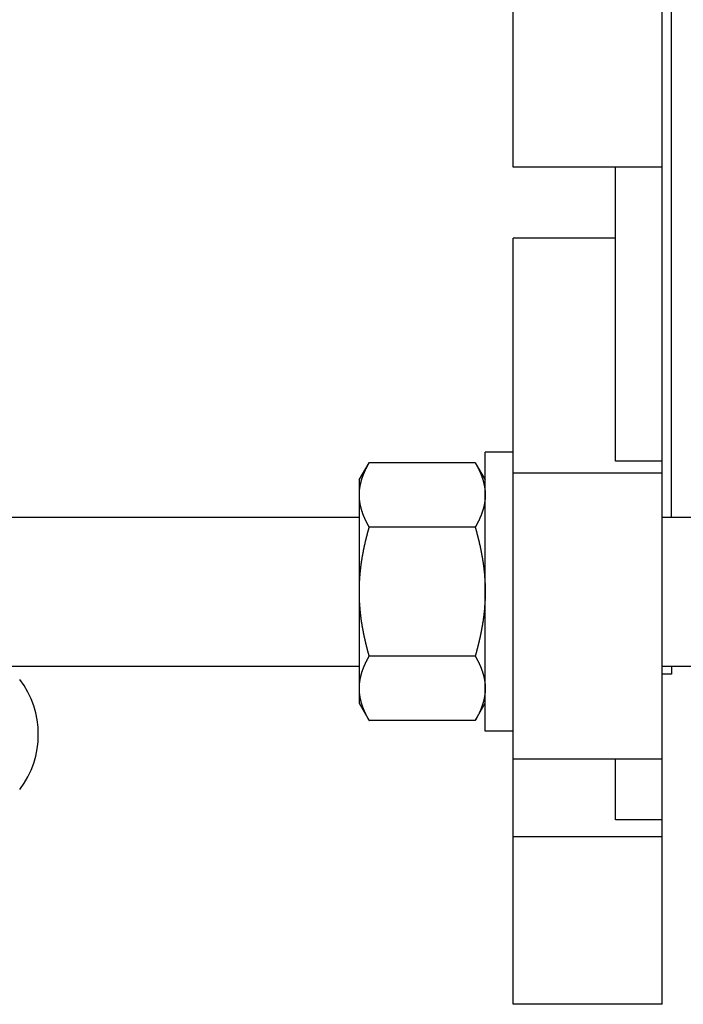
# Model space of a CAD drawing. Header units: millimetres. Extents: x -44 to 549, y 89 to 318.
# Tile 12 of 15: x 421 to 492, y 95 to 201. Entities that reach past the tile are written whole.
import ezdxf

# ---------------------------------------------------------------- set-up
doc = ezdxf.new("R2010")
doc.units = ezdxf.units.MM
doc.header["$MEASUREMENT"] = 0
doc.layers.add('16', color=7, linetype='Continuous')

msp = doc.modelspace()

# ---------------------------------------------------------------- linework, layer by layer
at = {"color": 7, "linetype": 'Continuous', "lineweight": 30}
for p, q in [((490.13, 95.33), (490.13, 311.33)), ((491.13, 147.69), (491.13, 258.97)), ((474.13, 185.33), (474.13, 221.33)), ((490.13, 185.33), (474.13, 185.33)), ((485.13, 153.7), (485.13, 185.33)), ((485.13, 177.7), (474.13, 177.7)), ((474.13, 95.33), (474.13, 177.7)), ((474.13, 154.69), (471.13, 154.69)), ((471.13, 124.69), (471.13, 154.69)), ((457.58, 151.69), (458.65, 153.54)), ((470.06, 153.54), (458.65, 153.54)), ((470.06, 153.54), (471.13, 151.69)), ((490.13, 153.7), (485.13, 153.7)), ((490.13, 152.42), (474.13, 152.42)), ((457.58, 151.69), (457.58, 127.69)), ((330.68, 147.69), (457.58, 147.69)), ((490.13, 147.69), (518.13, 147.69)), ((470.06, 146.62), (458.65, 146.62)), ((470.06, 132.76), (458.65, 132.76)), ((330.68, 131.69), (457.58, 131.69)), ((490.13, 131.69), (518.13, 131.69)), ((491.13, 131.69), (491.13, 130.83)), ((457.58, 127.69), (458.65, 125.83)), ((470.06, 125.83), (471.13, 127.69)), ((470.06, 125.83), (458.65, 125.83)), ((474.13, 124.69), (471.13, 124.69)), ((490.13, 121.69), (474.13, 121.69)), ((485.13, 115.15), (485.13, 121.69)), ((490.13, 115.15), (485.13, 115.15)), ((490.13, 113.33), (474.13, 113.33))]:
    msp.add_line(p, q, dxfattribs=at)
for centre, radius, start, end in [((462.78, 129.3), 5.2, 180.005, 183.1184), ((462.84, 129.3), 5.26, 183.114, 183.46), ((462.88, 129.3), 5.3, 183.4621, 185.2966), ((462.93, 129.31), 5.35, 185.2951, 186.1764)]:
    msp.add_arc(centre, radius, start, end, dxfattribs=at)
for points, start_tangent, end_tangent in [([(458.65, 153.54), (458.64, 153.52), (458.62, 153.49), (458.6, 153.46), (458.59, 153.43), (458.57, 153.4), (458.55, 153.37), (458.54, 153.34), (458.52, 153.32), (458.51, 153.29), (458.49, 153.26), (458.48, 153.23), (458.46, 153.2), (458.45, 153.17), (458.43, 153.14), (458.41, 153.11), (458.4, 153.08), (458.38, 153.06), (458.37, 153.03), (458.36, 153), (458.34, 152.97), (458.33, 152.94), (458.31, 152.91), (458.3, 152.88), (458.28, 152.85), (458.27, 152.82), (458.25, 152.79), (458.24, 152.76), (458.23, 152.73), (458.21, 152.7), (458.2, 152.67), (458.19, 152.64), (458.17, 152.61), (458.16, 152.58), (458.15, 152.55), (458.13, 152.52), (458.12, 152.49), (458.11, 152.46), (458.09, 152.43), (458.08, 152.4), (458.07, 152.37), (458.06, 152.34), (458.04, 152.31), (458.03, 152.28), (458.02, 152.25), (458.01, 152.22), (458, 152.19), (457.98, 152.16), (457.97, 152.13), (457.96, 152.1), (457.95, 152.07), (457.94, 152.04), (457.93, 152.01), (457.92, 151.97), (457.91, 151.94), (457.9, 151.91), (457.89, 151.88), (457.87, 151.85), (457.86, 151.82), (457.85, 151.79), (457.84, 151.76), (457.84, 151.73), (457.83, 151.69), (457.82, 151.66), (457.81, 151.63), (457.8, 151.6), (457.79, 151.57), (457.78, 151.54), (457.77, 151.5), (457.76, 151.47), (457.76, 151.44), (457.75, 151.41), (457.74, 151.38), (457.73, 151.35), (457.72, 151.31), (457.72, 151.28), (457.71, 151.25), (457.7, 151.22), (457.7, 151.19), (457.69, 151.15), (457.68, 151.12), (457.68, 151.09), (457.67, 151.06), (457.67, 151.03), (457.66, 150.99), (457.65, 150.96), (457.65, 150.93), (457.64, 150.9), (457.64, 150.86), (457.63, 150.83), (457.63, 150.8), (457.62, 150.77), (457.62, 150.73), (457.62, 150.7), (457.61, 150.67), (457.61, 150.64), (457.61, 150.6), (457.6, 150.57), (457.6, 150.54), (457.6, 150.51), (457.59, 150.47), (457.59, 150.44), (457.59, 150.41), (457.59, 150.37), (457.59, 150.34), (457.58, 150.31), (457.58, 150.28), (457.58, 150.24), (457.58, 150.21), (457.58, 150.18), (457.58, 150.15), (457.58, 150.11), (457.58, 150.08)], (-0.067924, -0.117597), (-0.000017, -0.135834)), ([(470.06, 153.54), (470.07, 153.52), (470.08, 153.5), (470.1, 153.48), (470.11, 153.45), (470.12, 153.43), (470.14, 153.41), (470.15, 153.38), (470.16, 153.36), (470.17, 153.34), (470.19, 153.31), (470.2, 153.29), (470.21, 153.27), (470.22, 153.25), (470.24, 153.22), (470.25, 153.2), (470.26, 153.18), (470.27, 153.15), (470.29, 153.13), (470.3, 153.11), (470.31, 153.08), (470.32, 153.06), (470.33, 153.04), (470.35, 153.01), (470.36, 152.99), (470.37, 152.97), (470.38, 152.94), (470.39, 152.92), (470.41, 152.89), (470.42, 152.87), (470.43, 152.85), (470.44, 152.82), (470.45, 152.8), (470.46, 152.78), (470.47, 152.75), (470.48, 152.73), (470.5, 152.7), (470.51, 152.68), (470.52, 152.66), (470.53, 152.63), (470.54, 152.61), (470.55, 152.58), (470.56, 152.56), (470.57, 152.54), (470.58, 152.51), (470.59, 152.49), (470.6, 152.46), (470.61, 152.44), (470.62, 152.42), (470.63, 152.39), (470.64, 152.37), (470.65, 152.34), (470.66, 152.32), (470.67, 152.29), (470.68, 152.27), (470.69, 152.24), (470.7, 152.22), (470.71, 152.2), (470.72, 152.17), (470.73, 152.15), (470.74, 152.12), (470.75, 152.1), (470.76, 152.07), (470.77, 152.05), (470.78, 152.02), (470.78, 152), (470.79, 151.97), (470.8, 151.95), (470.81, 151.92), (470.82, 151.9), (470.83, 151.87), (470.83, 151.85), (470.84, 151.82), (470.85, 151.8), (470.86, 151.77), (470.87, 151.75), (470.87, 151.72), (470.88, 151.7), (470.89, 151.67), (470.9, 151.65), (470.9, 151.62)], (0.055344, -0.095831), (0.030589, -0.106379)), ([(470.9, 151.62), (470.91, 151.6), (470.92, 151.58), (470.92, 151.57), (470.93, 151.55), (470.93, 151.53), (470.94, 151.51), (470.94, 151.49), (470.95, 151.47), (470.95, 151.45), (470.96, 151.43), (470.96, 151.41), (470.96, 151.4), (470.97, 151.38), (470.97, 151.36), (470.98, 151.34), (470.98, 151.32), (470.99, 151.3), (470.99, 151.28), (471, 151.26), (471, 151.24), (471, 151.22), (471.01, 151.21), (471.01, 151.19), (471.02, 151.17), (471.02, 151.15), (471.02, 151.13), (471.03, 151.11), (471.03, 151.09), (471.04, 151.07), (471.04, 151.05), (471.04, 151.03), (471.05, 151.01), (471.05, 150.99), (471.05, 150.97), (471.06, 150.96), (471.06, 150.94), (471.06, 150.92), (471.07, 150.9), (471.07, 150.88), (471.07, 150.86), (471.07, 150.84), (471.08, 150.82), (471.08, 150.8), (471.08, 150.78), (471.08, 150.76), (471.09, 150.74), (471.09, 150.72), (471.09, 150.7), (471.09, 150.68), (471.1, 150.67), (471.1, 150.65), (471.1, 150.63), (471.1, 150.61), (471.1, 150.59), (471.11, 150.57), (471.11, 150.55), (471.11, 150.53), (471.11, 150.51), (471.11, 150.49), (471.11, 150.47), (471.12, 150.45), (471.12, 150.43), (471.12, 150.41), (471.12, 150.39), (471.12, 150.37), (471.12, 150.35), (471.12, 150.33), (471.12, 150.31), (471.13, 150.29), (471.13, 150.28), (471.13, 150.26), (471.13, 150.24), (471.13, 150.22), (471.13, 150.2), (471.13, 150.18), (471.13, 150.16), (471.13, 150.14), (471.13, 150.12), (471.13, 150.1), (471.13, 150.08)], (0.022721, -0.079042), (0.000003, -0.082244)), ([(457.58, 150.08), (457.58, 150.05), (457.58, 150.01), (457.58, 149.98), (457.58, 149.95), (457.58, 149.92), (457.58, 149.88), (457.58, 149.85), (457.59, 149.82), (457.59, 149.79), (457.59, 149.75), (457.59, 149.72), (457.59, 149.69), (457.6, 149.65), (457.6, 149.62), (457.6, 149.59), (457.61, 149.56), (457.61, 149.52), (457.61, 149.49), (457.62, 149.46), (457.62, 149.43), (457.62, 149.39), (457.63, 149.36), (457.63, 149.33), (457.64, 149.3), (457.64, 149.26), (457.65, 149.23), (457.65, 149.2), (457.66, 149.17), (457.67, 149.13), (457.67, 149.1), (457.68, 149.07), (457.68, 149.04), (457.69, 149.01), (457.7, 148.97), (457.7, 148.94), (457.71, 148.91), (457.72, 148.88), (457.72, 148.85), (457.73, 148.81), (457.74, 148.78), (457.75, 148.75), (457.76, 148.72), (457.76, 148.69), (457.77, 148.66), (457.78, 148.62), (457.79, 148.59), (457.8, 148.56), (457.81, 148.53), (457.82, 148.5), (457.83, 148.47), (457.84, 148.43), (457.84, 148.4), (457.85, 148.37), (457.86, 148.34), (457.87, 148.31), (457.89, 148.28), (457.9, 148.25), (457.91, 148.22), (457.92, 148.19), (457.93, 148.15), (457.94, 148.12), (457.95, 148.09), (457.96, 148.06), (457.97, 148.03), (457.98, 148), (458, 147.97), (458.01, 147.94), (458.02, 147.91), (458.03, 147.88), (458.04, 147.85), (458.06, 147.82), (458.07, 147.79), (458.08, 147.76), (458.09, 147.73), (458.11, 147.7), (458.12, 147.67), (458.13, 147.64), (458.15, 147.61), (458.16, 147.58), (458.17, 147.55), (458.19, 147.52), (458.2, 147.49), (458.21, 147.46), (458.23, 147.43), (458.24, 147.4), (458.25, 147.37), (458.27, 147.34), (458.28, 147.31), (458.3, 147.28), (458.31, 147.25), (458.33, 147.22), (458.34, 147.19), (458.36, 147.16), (458.37, 147.13), (458.38, 147.1), (458.4, 147.08), (458.41, 147.05), (458.43, 147.02), (458.45, 146.99), (458.46, 146.96), (458.48, 146.93), (458.49, 146.9), (458.51, 146.87), (458.52, 146.84), (458.54, 146.82), (458.55, 146.79), (458.57, 146.76), (458.59, 146.73), (458.6, 146.7), (458.62, 146.67), (458.64, 146.64), (458.65, 146.62)], (0.000017, -0.135834), (0.067924, -0.117597)), ([(471.13, 150.08), (471.13, 150.05), (471.13, 150.01), (471.13, 149.98), (471.13, 149.95), (471.13, 149.92), (471.13, 149.88), (471.12, 149.85), (471.12, 149.82), (471.12, 149.79), (471.12, 149.75), (471.12, 149.72), (471.11, 149.69), (471.11, 149.65), (471.11, 149.62), (471.11, 149.59), (471.1, 149.56), (471.1, 149.52), (471.1, 149.49), (471.09, 149.46), (471.09, 149.43), (471.08, 149.39), (471.08, 149.36), (471.08, 149.33), (471.07, 149.3), (471.07, 149.26), (471.06, 149.23), (471.06, 149.2), (471.05, 149.17), (471.04, 149.13), (471.04, 149.1), (471.03, 149.07), (471.03, 149.04), (471.02, 149.01), (471.01, 148.97), (471.01, 148.94), (471, 148.91), (470.99, 148.88), (470.98, 148.85), (470.98, 148.81), (470.97, 148.78), (470.96, 148.75), (470.95, 148.72), (470.95, 148.69), (470.94, 148.66), (470.93, 148.62), (470.92, 148.59), (470.91, 148.56), (470.9, 148.53), (470.89, 148.5), (470.88, 148.47), (470.87, 148.43), (470.86, 148.4), (470.85, 148.37), (470.84, 148.34), (470.83, 148.31), (470.82, 148.28), (470.81, 148.25), (470.8, 148.22), (470.79, 148.19), (470.78, 148.15), (470.77, 148.12), (470.76, 148.09), (470.75, 148.06), (470.74, 148.03), (470.73, 148), (470.71, 147.97), (470.7, 147.94), (470.69, 147.91), (470.68, 147.88), (470.67, 147.85), (470.65, 147.82), (470.64, 147.79), (470.63, 147.76), (470.62, 147.73), (470.6, 147.7), (470.59, 147.67), (470.58, 147.64), (470.56, 147.61), (470.55, 147.58), (470.54, 147.55), (470.52, 147.52), (470.51, 147.49), (470.5, 147.46), (470.48, 147.43), (470.47, 147.4), (470.46, 147.37), (470.44, 147.34), (470.43, 147.31), (470.41, 147.28), (470.4, 147.25), (470.38, 147.22), (470.37, 147.19), (470.35, 147.16), (470.34, 147.13), (470.32, 147.1), (470.31, 147.08), (470.29, 147.05), (470.28, 147.02), (470.26, 146.99), (470.25, 146.96), (470.23, 146.93), (470.22, 146.9), (470.2, 146.87), (470.19, 146.84), (470.17, 146.82), (470.15, 146.79), (470.14, 146.76), (470.12, 146.73), (470.11, 146.7), (470.09, 146.67), (470.07, 146.64), (470.06, 146.62)], (-0.000017, -0.135834), (-0.067924, -0.117597)), ([(458.65, 146.62), (458.63, 146.55), (458.61, 146.47), (458.59, 146.4), (458.57, 146.33), (458.55, 146.26), (458.53, 146.19), (458.51, 146.12), (458.49, 146.05), (458.47, 145.98), (458.46, 145.91), (458.44, 145.84), (458.42, 145.77), (458.4, 145.7), (458.38, 145.63), (458.36, 145.56), (458.35, 145.48), (458.33, 145.41), (458.31, 145.34), (458.29, 145.27), (458.28, 145.2), (458.26, 145.13), (458.24, 145.06), (458.22, 144.99), (458.21, 144.91), (458.19, 144.84), (458.18, 144.77), (458.16, 144.7), (458.14, 144.63), (458.13, 144.56), (458.11, 144.48), (458.1, 144.41), (458.08, 144.34), (458.07, 144.27), (458.05, 144.2), (458.04, 144.13), (458.02, 144.05), (458.01, 143.98), (458, 143.91), (457.98, 143.84), (457.97, 143.77), (457.96, 143.69), (457.94, 143.62), (457.93, 143.55), (457.92, 143.48), (457.9, 143.41), (457.89, 143.33), (457.88, 143.26), (457.87, 143.19), (457.86, 143.12), (457.85, 143.04), (457.83, 142.97), (457.82, 142.9), (457.81, 142.83), (457.8, 142.75), (457.79, 142.68), (457.78, 142.61), (457.77, 142.54), (457.76, 142.46), (457.75, 142.39), (457.74, 142.32), (457.74, 142.25), (457.73, 142.17), (457.72, 142.1), (457.71, 142.03), (457.7, 141.95), (457.69, 141.88), (457.69, 141.81), (457.68, 141.74), (457.67, 141.66), (457.67, 141.59), (457.66, 141.52), (457.65, 141.44), (457.65, 141.37), (457.64, 141.3), (457.64, 141.22), (457.63, 141.15), (457.63, 141.08), (457.62, 141.01), (457.62, 140.93), (457.61, 140.86), (457.61, 140.79), (457.6, 140.71), (457.6, 140.64), (457.6, 140.57), (457.6, 140.49), (457.59, 140.42), (457.59, 140.35), (457.59, 140.27), (457.59, 140.2), (457.58, 140.13), (457.58, 140.05), (457.58, 139.98), (457.58, 139.91), (457.58, 139.83), (457.58, 139.76), (457.58, 139.69)], (-0.084837, -0.293756), (-0.000013, -0.305738)), ([(470.06, 146.62), (470.08, 146.55), (470.1, 146.47), (470.12, 146.4), (470.14, 146.33), (470.16, 146.26), (470.18, 146.19), (470.2, 146.12), (470.22, 146.05), (470.23, 145.98), (470.25, 145.91), (470.27, 145.84), (470.29, 145.77), (470.31, 145.7), (470.33, 145.63), (470.35, 145.56), (470.36, 145.48), (470.38, 145.41), (470.4, 145.34), (470.42, 145.27), (470.43, 145.2), (470.45, 145.13), (470.47, 145.06), (470.48, 144.99), (470.5, 144.91), (470.52, 144.84), (470.53, 144.77), (470.55, 144.7), (470.57, 144.63), (470.58, 144.56), (470.6, 144.48), (470.61, 144.41), (470.63, 144.34), (470.64, 144.27), (470.66, 144.2), (470.67, 144.13), (470.69, 144.05), (470.7, 143.98), (470.71, 143.91), (470.73, 143.84), (470.74, 143.77), (470.75, 143.69), (470.77, 143.62), (470.78, 143.55), (470.79, 143.48), (470.8, 143.41), (470.82, 143.33), (470.83, 143.26), (470.84, 143.19), (470.85, 143.12), (470.86, 143.04), (470.87, 142.97), (470.89, 142.9), (470.9, 142.83), (470.91, 142.75), (470.92, 142.68), (470.93, 142.61), (470.94, 142.54), (470.95, 142.46), (470.96, 142.39), (470.97, 142.32), (470.97, 142.25), (470.98, 142.17), (470.99, 142.1), (471, 142.03), (471.01, 141.95), (471.01, 141.88), (471.02, 141.81), (471.03, 141.74), (471.04, 141.66), (471.04, 141.59), (471.05, 141.52), (471.06, 141.44), (471.06, 141.37), (471.07, 141.3), (471.07, 141.22), (471.08, 141.15), (471.08, 141.08), (471.09, 141.01), (471.09, 140.93), (471.1, 140.86), (471.1, 140.79), (471.1, 140.71), (471.11, 140.64), (471.11, 140.57), (471.11, 140.49), (471.12, 140.42), (471.12, 140.35), (471.12, 140.27), (471.12, 140.2), (471.12, 140.13), (471.13, 140.05), (471.13, 139.98), (471.13, 139.91), (471.13, 139.83), (471.13, 139.76), (471.13, 139.69)], (0.084837, -0.293756), (0.000013, -0.305738)), ([(457.58, 139.69), (457.58, 139.61), (457.58, 139.54), (457.58, 139.47), (457.58, 139.39), (457.58, 139.32), (457.58, 139.25), (457.59, 139.17), (457.59, 139.1), (457.59, 139.03), (457.59, 138.96), (457.6, 138.88), (457.6, 138.81), (457.6, 138.74), (457.6, 138.66), (457.61, 138.59), (457.61, 138.52), (457.62, 138.44), (457.62, 138.37), (457.63, 138.3), (457.63, 138.22), (457.64, 138.15), (457.64, 138.08), (457.65, 138), (457.65, 137.93), (457.66, 137.86), (457.67, 137.79), (457.67, 137.71), (457.68, 137.64), (457.69, 137.57), (457.69, 137.49), (457.7, 137.42), (457.71, 137.35), (457.72, 137.28), (457.73, 137.2), (457.74, 137.13), (457.74, 137.06), (457.75, 136.98), (457.76, 136.91), (457.77, 136.84), (457.78, 136.77), (457.79, 136.69), (457.8, 136.62), (457.81, 136.55), (457.82, 136.48), (457.83, 136.4), (457.85, 136.33), (457.86, 136.26), (457.87, 136.19), (457.88, 136.11), (457.89, 136.04), (457.9, 135.97), (457.92, 135.9), (457.93, 135.83), (457.94, 135.75), (457.96, 135.68), (457.97, 135.61), (457.98, 135.54), (458, 135.47), (458.01, 135.39), (458.02, 135.32), (458.04, 135.25), (458.05, 135.18), (458.07, 135.11), (458.08, 135.03), (458.1, 134.96), (458.11, 134.89), (458.13, 134.82), (458.14, 134.75), (458.16, 134.68), (458.18, 134.6), (458.19, 134.53), (458.21, 134.46), (458.22, 134.39), (458.24, 134.32), (458.26, 134.25), (458.28, 134.18), (458.29, 134.1), (458.31, 134.03), (458.33, 133.96), (458.35, 133.89), (458.36, 133.82), (458.38, 133.75), (458.4, 133.68), (458.42, 133.61), (458.44, 133.54), (458.46, 133.47), (458.47, 133.39), (458.49, 133.32), (458.51, 133.25), (458.53, 133.18), (458.55, 133.11), (458.57, 133.04), (458.59, 132.97), (458.61, 132.9), (458.63, 132.83), (458.65, 132.76)], (0.000013, -0.305738), (0.084837, -0.293756)), ([(471.13, 139.69), (471.13, 139.61), (471.13, 139.54), (471.13, 139.47), (471.13, 139.39), (471.13, 139.32), (471.12, 139.25), (471.12, 139.17), (471.12, 139.1), (471.12, 139.03), (471.12, 138.96), (471.11, 138.88), (471.11, 138.81), (471.11, 138.74), (471.1, 138.66), (471.1, 138.59), (471.1, 138.52), (471.09, 138.44), (471.09, 138.37), (471.08, 138.3), (471.08, 138.22), (471.07, 138.15), (471.07, 138.08), (471.06, 138), (471.06, 137.93), (471.05, 137.86), (471.04, 137.79), (471.04, 137.71), (471.03, 137.64), (471.02, 137.57), (471.01, 137.49), (471.01, 137.42), (471, 137.35), (470.99, 137.28), (470.98, 137.2), (470.97, 137.13), (470.97, 137.06), (470.96, 136.98), (470.95, 136.91), (470.94, 136.84), (470.93, 136.77), (470.92, 136.69), (470.91, 136.62), (470.9, 136.55), (470.89, 136.48), (470.87, 136.4), (470.86, 136.33), (470.85, 136.26), (470.84, 136.19), (470.83, 136.11), (470.82, 136.04), (470.8, 135.97), (470.79, 135.9), (470.78, 135.83), (470.77, 135.75), (470.75, 135.68), (470.74, 135.61), (470.73, 135.54), (470.71, 135.47), (470.7, 135.39), (470.69, 135.32), (470.67, 135.25), (470.66, 135.18), (470.64, 135.11), (470.63, 135.03), (470.61, 134.96), (470.6, 134.89), (470.58, 134.82), (470.57, 134.75), (470.55, 134.68), (470.53, 134.6), (470.52, 134.53), (470.5, 134.46), (470.48, 134.39), (470.47, 134.32), (470.45, 134.25), (470.43, 134.18), (470.42, 134.1), (470.4, 134.03), (470.38, 133.96), (470.36, 133.89), (470.35, 133.82), (470.33, 133.75), (470.31, 133.68), (470.29, 133.61), (470.27, 133.54), (470.25, 133.47), (470.23, 133.39), (470.22, 133.32), (470.2, 133.25), (470.18, 133.18), (470.16, 133.11), (470.14, 133.04), (470.12, 132.97), (470.1, 132.9), (470.08, 132.83), (470.06, 132.76)], (-0.000013, -0.305738), (-0.084837, -0.293756)), ([(458.65, 132.76), (458.64, 132.73), (458.62, 132.7), (458.6, 132.67), (458.59, 132.65), (458.57, 132.62), (458.55, 132.59), (458.54, 132.56), (458.52, 132.53), (458.51, 132.5), (458.49, 132.47), (458.48, 132.44), (458.46, 132.42), (458.45, 132.39), (458.43, 132.36), (458.41, 132.33), (458.4, 132.3), (458.38, 132.27), (458.37, 132.24), (458.36, 132.21), (458.34, 132.18), (458.33, 132.15), (458.31, 132.12), (458.3, 132.1), (458.28, 132.07), (458.27, 132.04), (458.25, 132.01), (458.24, 131.98), (458.23, 131.95), (458.21, 131.92), (458.2, 131.89), (458.19, 131.86), (458.17, 131.83), (458.16, 131.8), (458.15, 131.77), (458.13, 131.74), (458.12, 131.71), (458.11, 131.68), (458.09, 131.65), (458.08, 131.62), (458.07, 131.59), (458.06, 131.56), (458.04, 131.53), (458.03, 131.5), (458.02, 131.47), (458.01, 131.44), (458, 131.4), (457.98, 131.37), (457.97, 131.34), (457.96, 131.31), (457.95, 131.28), (457.94, 131.25), (457.93, 131.22), (457.92, 131.19), (457.91, 131.16), (457.9, 131.13), (457.89, 131.1), (457.87, 131.07), (457.86, 131.03), (457.85, 131), (457.84, 130.97), (457.84, 130.94), (457.83, 130.91), (457.82, 130.88), (457.81, 130.85), (457.8, 130.81), (457.79, 130.78), (457.78, 130.75), (457.77, 130.72), (457.76, 130.69), (457.76, 130.66), (457.75, 130.62), (457.74, 130.59), (457.73, 130.56), (457.72, 130.53), (457.72, 130.5), (457.71, 130.47), (457.7, 130.43), (457.7, 130.4), (457.69, 130.37), (457.68, 130.34), (457.68, 130.31), (457.67, 130.27), (457.67, 130.24), (457.66, 130.21), (457.65, 130.18), (457.65, 130.14), (457.64, 130.11), (457.64, 130.08), (457.63, 130.05), (457.63, 130.01), (457.62, 129.98), (457.62, 129.95), (457.62, 129.92), (457.61, 129.88), (457.61, 129.85), (457.61, 129.82), (457.6, 129.79), (457.6, 129.75), (457.6, 129.72), (457.59, 129.69), (457.59, 129.66), (457.59, 129.62), (457.59, 129.59), (457.59, 129.56), (457.58, 129.52), (457.58, 129.49), (457.58, 129.46), (457.58, 129.43), (457.58, 129.39), (457.58, 129.36), (457.58, 129.33), (457.58, 129.3)], (-0.067924, -0.117597), (-0.000017, -0.135834)), ([(470.06, 132.76), (470.07, 132.73), (470.09, 132.7), (470.11, 132.67), (470.12, 132.65), (470.14, 132.62), (470.15, 132.59), (470.17, 132.56), (470.19, 132.53), (470.2, 132.5), (470.22, 132.47), (470.23, 132.44), (470.25, 132.42), (470.26, 132.39), (470.28, 132.36), (470.29, 132.33), (470.31, 132.3), (470.32, 132.27), (470.34, 132.24), (470.35, 132.21), (470.37, 132.18), (470.38, 132.15), (470.4, 132.12), (470.41, 132.1), (470.43, 132.07), (470.44, 132.04), (470.46, 132.01), (470.47, 131.98), (470.48, 131.95), (470.5, 131.92), (470.51, 131.89), (470.52, 131.86), (470.54, 131.83), (470.55, 131.8), (470.56, 131.77), (470.58, 131.74), (470.59, 131.71), (470.6, 131.68), (470.62, 131.65), (470.63, 131.62), (470.64, 131.59), (470.65, 131.56), (470.67, 131.53), (470.68, 131.5), (470.69, 131.47), (470.7, 131.44), (470.71, 131.4), (470.73, 131.37), (470.74, 131.34), (470.75, 131.31), (470.76, 131.28), (470.77, 131.25), (470.78, 131.22), (470.79, 131.19), (470.8, 131.16), (470.81, 131.13), (470.82, 131.1), (470.83, 131.07), (470.84, 131.03), (470.85, 131), (470.86, 130.97), (470.87, 130.94), (470.88, 130.91), (470.89, 130.88), (470.9, 130.85), (470.91, 130.81), (470.92, 130.78), (470.93, 130.75), (470.94, 130.72), (470.95, 130.69), (470.95, 130.66), (470.96, 130.62), (470.97, 130.59), (470.98, 130.56), (470.98, 130.53), (470.99, 130.5), (471, 130.47), (471.01, 130.43), (471.01, 130.4), (471.02, 130.37), (471.03, 130.34), (471.03, 130.31), (471.04, 130.27), (471.04, 130.24), (471.05, 130.21), (471.06, 130.18), (471.06, 130.14), (471.07, 130.11), (471.07, 130.08), (471.08, 130.05), (471.08, 130.01), (471.08, 129.98), (471.09, 129.95), (471.09, 129.92), (471.1, 129.88), (471.1, 129.85), (471.1, 129.82), (471.11, 129.79), (471.11, 129.75), (471.11, 129.72), (471.11, 129.69), (471.12, 129.66), (471.12, 129.62), (471.12, 129.59), (471.12, 129.56), (471.12, 129.52), (471.13, 129.49), (471.13, 129.46), (471.13, 129.43), (471.13, 129.39), (471.13, 129.36), (471.13, 129.33), (471.13, 129.3)], (0.067924, -0.117597), (0.000017, -0.135834)), ([(471.13, 129.3), (471.13, 129.26), (471.13, 129.23), (471.13, 129.2), (471.13, 129.16), (471.13, 129.13), (471.13, 129.1), (471.12, 129.07), (471.12, 129.03), (471.12, 129), (471.12, 128.97), (471.12, 128.94), (471.11, 128.9), (471.11, 128.87), (471.11, 128.84), (471.11, 128.8), (471.1, 128.77), (471.1, 128.74), (471.1, 128.71), (471.09, 128.67), (471.09, 128.64), (471.08, 128.61), (471.08, 128.58), (471.08, 128.54), (471.07, 128.51), (471.07, 128.48), (471.06, 128.45), (471.06, 128.41), (471.05, 128.38), (471.04, 128.35), (471.04, 128.32), (471.03, 128.29), (471.03, 128.25), (471.02, 128.22), (471.01, 128.19), (471.01, 128.16), (471, 128.13), (470.99, 128.09), (470.98, 128.06), (470.98, 128.03), (470.97, 128), (470.96, 127.97), (470.95, 127.93), (470.95, 127.9), (470.94, 127.87), (470.93, 127.84), (470.92, 127.81), (470.91, 127.78), (470.9, 127.74), (470.89, 127.71), (470.88, 127.68), (470.87, 127.65), (470.86, 127.62), (470.85, 127.59), (470.84, 127.56), (470.83, 127.53), (470.82, 127.49), (470.81, 127.46), (470.8, 127.43), (470.79, 127.4), (470.78, 127.37), (470.77, 127.34), (470.76, 127.31), (470.75, 127.28), (470.74, 127.25), (470.73, 127.22), (470.71, 127.19), (470.7, 127.16), (470.69, 127.12), (470.68, 127.09), (470.67, 127.06), (470.65, 127.03), (470.64, 127), (470.63, 126.97), (470.62, 126.94), (470.6, 126.91), (470.59, 126.88), (470.58, 126.85), (470.56, 126.82), (470.55, 126.79), (470.54, 126.76), (470.52, 126.73), (470.51, 126.7), (470.5, 126.67), (470.48, 126.64), (470.47, 126.61), (470.46, 126.58), (470.44, 126.55), (470.43, 126.52), (470.41, 126.5), (470.4, 126.47), (470.38, 126.44), (470.37, 126.41), (470.35, 126.38), (470.34, 126.35), (470.32, 126.32), (470.31, 126.29), (470.29, 126.26), (470.28, 126.23), (470.26, 126.2), (470.25, 126.17), (470.23, 126.15), (470.22, 126.12), (470.2, 126.09), (470.19, 126.06), (470.17, 126.03), (470.15, 126), (470.14, 125.97), (470.12, 125.94), (470.11, 125.92), (470.09, 125.89), (470.07, 125.86), (470.06, 125.83)], (-0.000017, -0.135834), (-0.067924, -0.117597)), ([(457.61, 128.73), (457.61, 128.72), (457.61, 128.71), (457.61, 128.69), (457.62, 128.68), (457.62, 128.67), (457.62, 128.66), (457.62, 128.64), (457.62, 128.63), (457.62, 128.62), (457.63, 128.61), (457.63, 128.59), (457.63, 128.58), (457.63, 128.57), (457.63, 128.56), (457.63, 128.54), (457.64, 128.53), (457.64, 128.52), (457.64, 128.51), (457.64, 128.5), (457.64, 128.48), (457.64, 128.47), (457.65, 128.46), (457.65, 128.45), (457.65, 128.43), (457.65, 128.42), (457.65, 128.41), (457.66, 128.4), (457.66, 128.38), (457.66, 128.37), (457.66, 128.36), (457.67, 128.35), (457.67, 128.34), (457.67, 128.32), (457.67, 128.31), (457.67, 128.3), (457.68, 128.29), (457.68, 128.27), (457.68, 128.26), (457.68, 128.25), (457.69, 128.24), (457.69, 128.23), (457.69, 128.21), (457.69, 128.2), (457.7, 128.19), (457.7, 128.18), (457.7, 128.16), (457.7, 128.15), (457.71, 128.14), (457.71, 128.13), (457.71, 128.12), (457.72, 128.1), (457.72, 128.09), (457.72, 128.08), (457.72, 128.07), (457.73, 128.05), (457.73, 128.04), (457.73, 128.03), (457.73, 128.02), (457.74, 128.01), (457.74, 127.99), (457.74, 127.98), (457.75, 127.97), (457.75, 127.96), (457.75, 127.95), (457.76, 127.93), (457.76, 127.92), (457.76, 127.91), (457.77, 127.9), (457.77, 127.89), (457.77, 127.87), (457.77, 127.86), (457.78, 127.85), (457.78, 127.84), (457.78, 127.83), (457.79, 127.81), (457.79, 127.8), (457.79, 127.79), (457.8, 127.78), (457.8, 127.77), (457.8, 127.75)], (0.005645, -0.052159), (0.014493, -0.050429)), ([(457.8, 127.75), (457.81, 127.73), (457.82, 127.7), (457.83, 127.68), (457.83, 127.65), (457.84, 127.63), (457.85, 127.6), (457.86, 127.58), (457.87, 127.55), (457.87, 127.53), (457.88, 127.5), (457.89, 127.48), (457.9, 127.45), (457.91, 127.43), (457.92, 127.4), (457.92, 127.38), (457.93, 127.35), (457.94, 127.33), (457.95, 127.3), (457.96, 127.28), (457.97, 127.25), (457.98, 127.23), (457.99, 127.2), (458, 127.18), (458.01, 127.16), (458.02, 127.13), (458.03, 127.11), (458.04, 127.08), (458.05, 127.06), (458.06, 127.03), (458.07, 127.01), (458.08, 126.98), (458.09, 126.96), (458.1, 126.94), (458.11, 126.91), (458.12, 126.89), (458.13, 126.86), (458.14, 126.84), (458.15, 126.82), (458.16, 126.79), (458.17, 126.77), (458.18, 126.74), (458.19, 126.72), (458.2, 126.7), (458.21, 126.67), (458.22, 126.65), (458.24, 126.62), (458.25, 126.6), (458.26, 126.58), (458.27, 126.55), (458.28, 126.53), (458.29, 126.5), (458.3, 126.48), (458.32, 126.46), (458.33, 126.43), (458.34, 126.41), (458.35, 126.39), (458.36, 126.36), (458.37, 126.34), (458.39, 126.32), (458.4, 126.29), (458.41, 126.27), (458.42, 126.25), (458.44, 126.22), (458.45, 126.2), (458.46, 126.18), (458.47, 126.15), (458.48, 126.13), (458.5, 126.11), (458.51, 126.08), (458.52, 126.06), (458.54, 126.04), (458.55, 126.01), (458.56, 125.99), (458.57, 125.97), (458.59, 125.95), (458.6, 125.92), (458.61, 125.9), (458.63, 125.88), (458.64, 125.85), (458.65, 125.83)], (0.030596, -0.106397), (0.055382, -0.095895))]:
    msp.add_spline(points, degree=3, dxfattribs=dict(at, start_tangent=start_tangent, end_tangent=end_tangent))
at = {"layer": '16', "color": 7, "linetype": 'Continuous', "lineweight": 30}
for p, q in [((491.13, 130.83), (490.13, 130.83)), ((490.13, 95.33), (474.13, 95.33))]:
    msp.add_line(p, q, dxfattribs=at)
msp.add_arc((413.37, 124.34), 9.76, 322.6662, 37.3338, dxfattribs=at)

doc.saveas('drawing.dxf')
